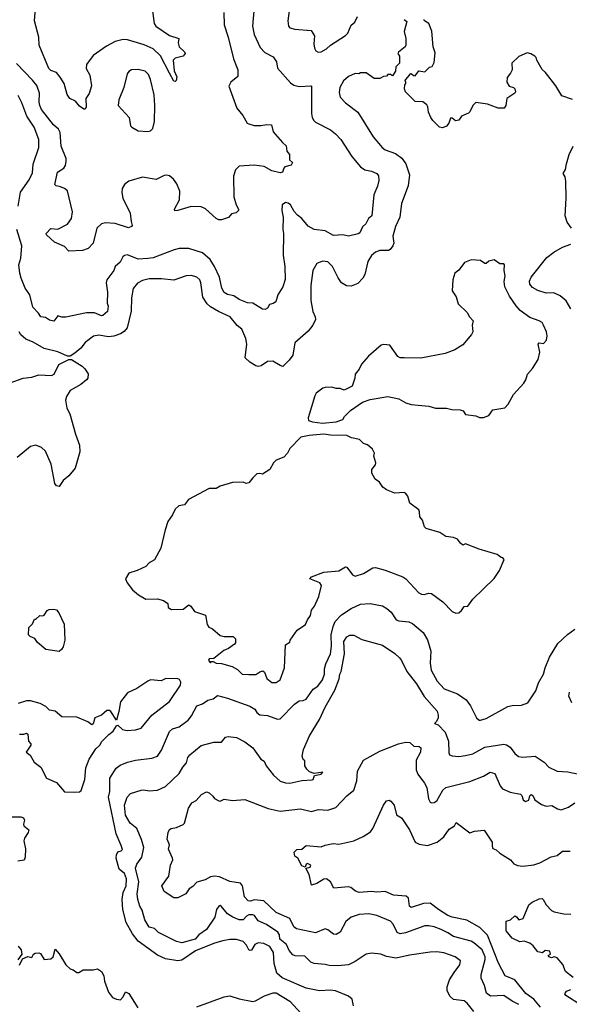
# Model space of a CAD drawing. Extents: x 1966327 to 2147849, y 395140 to 552178.
# Tile 205 of 256: x 2037126 to 2041155, y 527196 to 534413. Entities that reach past the tile are written whole.
import ezdxf

# ---------------------------------------------------------------- set-up
doc = ezdxf.new("R2010")
doc.units = 0

msp = doc.modelspace()

# ---------------------------------------------------------------- linework, layer by layer
at = {"layer": '0CON20XD'}
for points in [[(2038096, 534495), (2038112, 534385), (2038123.8, 534365), (2038225, 534298), (2038292.5, 534275), (2038286.7, 534243.3), (2038293.8, 534215), (2038335, 534176.2), (2038339.2, 534165), (2038325, 534146.2), (2038265, 534130), (2038250.8, 534115), (2038258.8, 534038.8), (2038277.5, 533995), (2038273, 533967), (2038265, 533960), (2038255, 533963.3), (2038225, 534020), (2038158.9, 534148.9), (2038105, 534199.5), (2038038.8, 534228.8), (2037915, 534266.2), (2037885, 534266.7), (2037825, 534252), (2037761.3, 534218.7), (2037665, 534151.2), (2037616.4, 534083.6), (2037612.5, 534055), (2037640, 534005), (2037651.9, 533928.1), (2037635, 533872.5), (2037610, 533835), (2037613.3, 533775), (2037605, 533757.5), (2037595, 533757.5), (2037565, 533780), (2037535.8, 533815.8), (2037492.5, 533835), (2037474.2, 533865), (2037451.5, 533945), (2037422, 533992), (2037394.6, 534024.6), (2037355, 534041.1), (2037338.6, 534055), (2037269.1, 534225), (2037266.2, 534283.8), (2037233.8, 534405), (2037244.4, 534525)], [(2038621.9, 534465), (2038625.5, 534375), (2038654.4, 534285), (2038693.3, 534125), (2038725.9, 534044.1), (2038725, 533997.5), (2038673.8, 533955), (2038660, 533925), (2038718.1, 533765), (2038760.7, 533710.7), (2038794.2, 533655), (2038805, 533648.6), (2038845, 533638.1), (2038895, 533638.1), (2038935.7, 533645.7), (2038971.7, 533641.7), (2038985, 533590), (2039051.7, 533511.7), (2039078.6, 533488.6), (2039085, 533450), (2039102.5, 533425), (2039103.3, 533385), (2039126.7, 533365), (2039115, 533347.5), (2039070, 533335), (2039061.2, 533325), (2039052.5, 533295), (2039035, 533290), (2038975, 533305.6), (2038917.8, 533337.8), (2038845.7, 533345.7), (2038735, 533338.8), (2038708.8, 533311.2), (2038694.2, 533265), (2038695.6, 533115), (2038712.5, 533055), (2038730, 533025), (2038728.8, 533015), (2038711.7, 532998.3), (2038679.3, 532990.7), (2038656.1, 532963.9), (2038605, 532946.7), (2038585, 532946.2), (2038565, 532956.2), (2038486.8, 533026.8), (2038455, 533040.8), (2038383.9, 533043.9), (2038285, 533013.8), (2038262.5, 533012.5), (2038260, 533025), (2038297.9, 533092.1), (2038298.9, 533155), (2038278.7, 533208.7), (2038254.2, 533244.2), (2038225, 533268), (2038205, 533274), (2038185, 533271.2), (2038125, 533242), (2038025, 533258.8), (2037925, 533230), (2037892.9, 533205), (2037877.1, 533175), (2037875.6, 533145.6), (2037880.6, 533105), (2037934.5, 532994.5), (2037943.3, 532933.3), (2037951.2, 532905), (2037944.1, 532895.9), (2037922.3, 532887.7), (2037825, 532919.4), (2037755.7, 532924.3), (2037724.5, 532915.5), (2037692, 532885), (2037664.1, 532775.9), (2037627.5, 532735), (2037585, 532721.2), (2037485, 532716.2), (2037455, 532750), (2037381.7, 532781.7), (2037321.2, 532835), (2037318.8, 532845), (2037355, 532882.5), (2037405, 532877.5), (2037476.4, 532913.6), (2037505.7, 532955), (2037512.9, 533005), (2037475, 533158.8), (2037454.6, 533174.6), (2037425, 533188.9), (2037393.3, 533195), (2037382.5, 533205), (2037402.5, 533295), (2037450, 533325), (2037462.5, 533345), (2037467.5, 533375), (2037466.2, 533395), (2037429.1, 533485), (2037421.5, 533585), (2037409.3, 533609.3), (2037372.9, 533642.9), (2037286.4, 533755), (2037273.5, 533783.5), (2037268.6, 533808.6), (2037271.1, 533875), (2037250.8, 533930.8), (2037220.5, 533970.5), (2037101.7, 534091.7)], [(2038844.5, 534505), (2038832.2, 534365), (2038844.3, 534305), (2038887.9, 534207.9), (2038923.5, 534173.5), (2038985, 534140), (2039008.1, 534105), (2039016.8, 534056.8), (2039109.8, 533949.8), (2039135, 533933.1), (2039175, 533923.5), (2039259.2, 533929.2), (2039265.8, 533925), (2039264.4, 533905), (2039265.6, 533725), (2039270.6, 533695), (2039282.5, 533675), (2039295, 533661.4), (2039405, 533604.4), (2039440, 533575), (2039479.4, 533535), (2039559.5, 533409.5), (2039624.1, 533334.1), (2039655, 533313.3), (2039705, 533302.7), (2039745, 533285.6), (2039755, 533267.5), (2039757.8, 533235), (2039747.9, 533192.1), (2039721.3, 533128.7), (2039708, 532975), (2039683.8, 532955), (2039663, 532917), (2039640, 532895), (2039618.8, 532851.2), (2039607.5, 532842.5), (2039535, 532825.7), (2039495, 532836), (2039425, 532831.1), (2039365, 532864.4), (2039284.5, 532874.5), (2039239.7, 532899.7), (2039194.2, 532955), (2039161.3, 532981.3), (2039137.9, 533007.9), (2039111.2, 533055), (2039095, 533068.8), (2039075, 533073.3), (2039050, 533055), (2039048, 533015), (2039058, 532965), (2039055.8, 532875), (2039060.8, 532845), (2039056.6, 532686.6), (2039070.5, 532605), (2039072, 532508), (2039055.8, 532455), (2039018, 532395), (2039002.5, 532345), (2038985, 532332.5), (2038957.5, 532325), (2038941.7, 532298.3), (2038925, 532288), (2038905, 532290), (2038835.3, 532335.3), (2038795, 532336.9), (2038735, 532362.7), (2038695, 532387.8), (2038648.6, 532398.6), (2038625, 532412.9), (2038608.5, 532445), (2038590.8, 532525), (2038553.8, 532605), (2038521.5, 532655), (2038465, 532704.4), (2038365, 532736.7), (2038295, 532736.5), (2038257.5, 532725), (2038105, 532668.2), (2038065, 532661.5), (2037995, 532656.9), (2037915, 532690), (2037895, 532685.5), (2037881.9, 532675), (2037862.2, 532635), (2037825.4, 532604.6), (2037815.5, 532575), (2037763.5, 532505), (2037760.5, 532485), (2037770, 532415), (2037767.3, 532335), (2037773.9, 532313.9), (2037770.4, 532275), (2037735, 532244), (2037725, 532242), (2037675, 532265.4), (2037615, 532264.4), (2037465, 532231.8), (2037435, 532231.9), (2037405, 532241.2), (2037375, 532204), (2037345, 532211.4), (2037315, 532231.2), (2037280, 532235), (2037262.9, 532262.9), (2037221.5, 532305), (2037200.5, 532395), (2037165.3, 532445), (2037137.6, 532517.6), (2037126.6, 532555), (2037120.4, 532615), (2037134.7, 532665.3), (2037142.3, 532755), (2037104.1, 532875)], [(2039103.8, 534495), (2039091.2, 534405), (2039096.4, 534366.4), (2039105, 534353.3), (2039143.9, 534343.9), (2039263, 534333), (2039287.5, 534295), (2039282, 534235), (2039286.2, 534205), (2039296.2, 534185), (2039314.3, 534174.3), (2039335, 534178), (2039375, 534200), (2039403.3, 534225), (2039515, 534297.5), (2039532.5, 534315), (2039556.4, 534373.6), (2039582.5, 534395), (2039602.5, 534435)], [(2039943.6, 534413.6), (2039965, 534400), (2039943.3, 534325), (2039957.5, 534275), (2039956.7, 534225), (2039952.5, 534215), (2039902.5, 534175), (2039897.5, 534165), (2039910, 534145), (2039910, 534095), (2039883, 534067), (2039880, 534035), (2039858.3, 534001.7), (2039845, 534010), (2039825, 534010), (2039815, 534000), (2039793, 533997), (2039765, 533982.5), (2039725, 533982.5), (2039665, 534022.5), (2039625, 534022.5), (2039613, 534017), (2039585, 534018), (2039535, 533996), (2039500, 533965), (2039472.9, 533915), (2039468.3, 533878.3), (2039476, 533845), (2039514.4, 533804.4), (2039605.5, 533735.5), (2039718, 533555), (2039782, 533475), (2039805, 533459.4), (2039881.1, 533431.1), (2039926.7, 533396.7), (2039955.4, 533355.4), (2039983.3, 533275), (2039973.7, 533196.3), (2039925.6, 533065), (2039911.9, 532965), (2039881.9, 532898.1), (2039860.5, 532825), (2039868.1, 532775), (2039861.4, 532755), (2039842.1, 532727.9), (2039829.5, 532720.5), (2039765, 532720), (2039735, 532709.1), (2039705.5, 532685), (2039678.7, 532641.3), (2039655.5, 532545), (2039642.4, 532517.6), (2039605, 532478.5), (2039555, 532460), (2039522, 532462), (2039484.7, 532484.7), (2039459.9, 532519.9), (2039418.5, 532605), (2039385, 532636.9), (2039345, 532641.9), (2039304.5, 532625.5), (2039275.6, 532575), (2039260, 532465), (2039259.2, 532355), (2039275.7, 532275), (2039292.9, 532235), (2039293.3, 532215), (2039275.6, 532175), (2039239.5, 532130.5), (2039143.8, 532045), (2039127.1, 531955), (2039101.8, 531918.2), (2039055, 531871.4), (2039035, 531877.5), (2038981.1, 531911.1), (2038941.8, 531908.2), (2038895, 531876.9), (2038875, 531870.6), (2038856.7, 531875), (2038813.8, 531903.8), (2038779.2, 531935), (2038790.4, 532035), (2038782.5, 532075), (2038754.2, 532145), (2038721.1, 532171.1), (2038667.5, 532235), (2038582.9, 532275), (2038525, 532308.8), (2038500.3, 532330.3), (2038468.8, 532378.8), (2038454.7, 532484.7), (2038446.2, 532505), (2038425, 532524.5), (2038385, 532538.9), (2038345, 532535.6), (2038255, 532502.5), (2038165, 532513.8), (2038075, 532514), (2038025, 532502.2), (2037988.1, 532481.9), (2037956.3, 532443.7), (2037946.5, 532375), (2037943.7, 532276.3), (2037914.6, 532155.4), (2037892, 532128), (2037865, 532110), (2037815, 532092.7), (2037777.4, 532087.4), (2037705, 532100), (2037666.4, 532093.6), (2037605, 532045.7), (2037574.4, 532005.6), (2037530.5, 531969.5), (2037495, 531947.5), (2037475, 531947.5), (2037405, 531978.6), (2037305, 532002.5), (2037225, 532049.4), (2037170.2, 532070.2), (2037135, 532103.1), (2037122.7, 532125)], [(2040733.8, 534093.8), (2040735.6, 534045), (2040725, 534020), (2040700.5, 533989.5), (2040696.2, 533955), (2040715, 533926), (2040746.7, 533915), (2040756.7, 533905), (2040760, 533885), (2040756.7, 533875), (2040696.7, 533835), (2040690, 533785), (2040676.4, 533763.6), (2040633.6, 533763.6), (2040555, 533792.5), (2040470, 533805), (2040446.7, 533785), (2040425, 533737.5), (2040415, 533727.5), (2040363.6, 533706.4), (2040345, 533677.5), (2040320.7, 533670.7), (2040295, 533690), (2040285, 533690), (2040271.2, 533655), (2040255, 533633.3), (2040225, 533620), (2040203.9, 533623.9), (2040153.6, 533673.6), (2040140, 533695), (2040122.5, 533735), (2040117.5, 533775), (2040109.3, 533789.3), (2040081.7, 533811.7), (2040025, 533812.5), (2039953.6, 533883.6), (2039947.5, 533905), (2039950, 533935), (2039957.5, 533945), (2039957.5, 533957.5), (2039950, 533965), (2039990, 534015), (2039995, 534017.5), (2040013, 534003), (2040025, 534002.5), (2040053, 534037), (2040095, 534030), (2040130, 534065), (2040149.3, 534070.7), (2040165, 534100), (2040170.5, 534170.5), (2040155.8, 534215), (2040148.3, 534328.3), (2040126.2, 534385), (2040092.5, 534405), (2040087.5, 534415)], [(2041177.9, 533827.9), (2041100, 533855), (2041055, 533927.5), (2040981.2, 534025), (2040955, 534047.5), (2040917.5, 534115), (2040912.5, 534135), (2040902.5, 534145), (2040873.6, 534163.6), (2040845, 534170), (2040785, 534143.8), (2040733.8, 534093.8)], [(2038065, 533594.2), (2038085, 533599.2), (2038102.5, 533615), (2038113.4, 533666.6), (2038116.7, 533783.3), (2038111.9, 533861.9), (2038085.5, 533975), (2038070.9, 534010.9), (2038045, 534035.6), (2037995, 534048.5), (2037944.6, 534045.4), (2037926.4, 534033.6), (2037914.2, 534015), (2037888.6, 533915), (2037852.9, 533825), (2037848, 533785), (2037928.8, 533695), (2037938.8, 533635), (2037946.7, 533625), (2037995, 533599.2), (2038065, 533594.2)], [(2037113.4, 533045), (2037131.5, 533148.5), (2037195, 533238.6), (2037219.2, 533290.8), (2037223.3, 533355), (2037266.2, 533475), (2037265.4, 533535), (2037230.8, 533625), (2037178.8, 533705), (2037142.4, 533802.4), (2037115, 533856)], [(2041171.1, 532885), (2041140, 532930), (2041125.5, 532975), (2041132.1, 533105), (2041129.1, 533229.1), (2041125, 533260), (2041110, 533285), (2041127.5, 533315), (2041135, 533357.5), (2041154.4, 533425), (2041184.4, 533485)], [(2041165, 532294.6), (2041132.5, 532352.5), (2041088, 532388), (2041040.6, 532410.6), (2040985, 532409.1), (2040925, 532427.8), (2040885, 532450), (2040866.2, 532475), (2040864.3, 532495.7), (2040875.4, 532525), (2040990.7, 532669.3), (2041042.1, 532707.9), (2041105, 532744.5), (2041165, 532767.5)], [(2039345, 531455.3), (2039445, 531464.6), (2039495, 531482.5), (2039507.5, 531505), (2039550.7, 531549.3), (2039639.3, 531610.7), (2039695, 531630), (2039825, 531650), (2039905, 531633.8), (2039957.5, 531605), (2039995, 531593.3), (2040125, 531580.8), (2040175, 531566.2), (2040254.1, 531565.9), (2040293.6, 531556.4), (2040355, 531553.3), (2040377.5, 531545), (2040395, 531520), (2040469.3, 531509.3), (2040497, 531497), (2040525, 531496.7), (2040565, 531512.5), (2040595, 531553.3), (2040681.7, 531568.3), (2040707.5, 531595), (2040746.7, 531665), (2040820.7, 531749.3), (2040835.8, 531774.2), (2040848, 531815), (2040884.3, 531855.7), (2040927, 531923), (2040938.8, 531975), (2040926.7, 532035), (2040935, 532043.3), (2040965, 532040), (2040986.7, 532065), (2040993.3, 532095), (2040988.8, 532125), (2040966.7, 532175), (2040955, 532192.5), (2040935, 532206.7), (2040865, 532230.8), (2040795, 532282), (2040764.2, 532315), (2040715.4, 532385.4), (2040681.4, 532455), (2040678.6, 532495), (2040685.7, 532534.3), (2040677.5, 532575), (2040680, 532615), (2040675, 532622.5), (2040645, 532623.3), (2040605, 532653.3), (2040566.1, 532643.9), (2040545, 532626.7), (2040535, 532626.7), (2040505, 532646.7), (2040435, 532653.3), (2040386.1, 532633.9), (2040343.9, 532576.1), (2040316.7, 532555), (2040302, 532505), (2040296, 532425), (2040325, 532382.5), (2040341.2, 532331.2), (2040405, 532267.5), (2040423.3, 532235), (2040450, 532205), (2040443.3, 532175), (2040447.5, 532125), (2040437.5, 532105), (2040375, 532030), (2040315, 531993.8), (2040244.1, 531965.9), (2040066.8, 531933.2), (2039943.9, 531933.9), (2039915, 531933.8), (2039897.5, 531945), (2039838.3, 532028.3), (2039795, 532033.3), (2039775, 532026.2), (2039682.3, 531947.7), (2039631.2, 531888.8), (2039615, 531852.5), (2039584, 531815), (2039582.5, 531785), (2039563, 531727), (2039505, 531697.5), (2039475, 531710), (2039445, 531710), (2039415, 531718.8), (2039365, 531718), (2039347.7, 531712.3), (2039300, 531675), (2039288.8, 531655), (2039240, 531495), (2039243.8, 531475), (2039273.3, 531465), (2039345, 531455.3)], [(2037055, 531751.2), (2037150, 531785), (2037215, 531792), (2037265, 531808.8), (2037360, 531805), (2037377.5, 531815), (2037412.5, 531885), (2037487, 531923), (2037505, 531923.3), (2037583.6, 531873.6), (2037603.9, 531853.9), (2037628.3, 531818.3), (2037626.2, 531785), (2037615.8, 531774.2), (2037575, 531738.8), (2037496.7, 531695), (2037467.7, 531652.3), (2037462.5, 531625), (2037470.8, 531565), (2037492.5, 531525), (2037534.3, 531375), (2037564.2, 531295), (2037565.7, 531245), (2037533.3, 531125), (2037485, 531070), (2037443.3, 531035), (2037415, 530992.5), (2037395, 530997.5), (2037384.1, 531014.1), (2037355.8, 531155), (2037315, 531251.2), (2037285, 531278), (2037245, 531294), (2037205, 531283.8), (2037107.1, 531202.9)], [(2039005, 529554.4), (2039034, 529575), (2039066.8, 529663.2), (2039075, 529830), (2039105, 529850), (2039107.5, 529865), (2039160.7, 529939.3), (2039220.7, 529979.3), (2039236.7, 530015), (2039258.8, 530045), (2039263.8, 530085), (2039285.7, 530114.3), (2039318, 530185), (2039337.5, 530265), (2039326.1, 530286.1), (2039253.6, 530313.6), (2039265, 530330), (2039355, 530363.3), (2039465, 530374.4), (2039515, 530403.8), (2039525, 530401.2), (2039565, 530344.2), (2039585, 530334.2), (2039645, 530354.4), (2039715, 530394.2), (2039735, 530396.9), (2039805, 530378.6), (2039935, 530330), (2039955.3, 530315.3), (2040052.2, 530212.2), (2040071.4, 530201.4), (2040090.6, 530200.6), (2040125, 530210.6), (2040145, 530207.8), (2040227.4, 530147.4), (2040296.4, 530076.4), (2040323.9, 530063.9), (2040345, 530066.7), (2040365, 530082.5), (2040385, 530112.5), (2040410, 530115), (2040447.5, 530165), (2040603.9, 530316.1), (2040643.6, 530376.4), (2040677, 530457), (2040668.3, 530468.3), (2040655, 530470), (2040625, 530492.5), (2040495, 530531.2), (2040395, 530572.5), (2040375, 530562.5), (2040357.5, 530575), (2040335, 530606), (2040305, 530618), (2040250, 530625), (2040205, 530653.3), (2040105, 530682.5), (2040092.5, 530695), (2040077.5, 530745), (2040058.3, 530768.3), (2040057.5, 530805), (2040050.7, 530820.7), (2039985, 530870), (2039971.7, 530921.7), (2039953, 530943), (2039945, 530947.5), (2039875, 530943.3), (2039815, 530966.7), (2039787, 530987), (2039763, 531023), (2039732.5, 531045), (2039708.3, 531088.3), (2039707.5, 531115), (2039735, 531150), (2039737.5, 531165), (2039722.5, 531215), (2039726.4, 531236.4), (2039712.5, 531265), (2039675.8, 531295.8), (2039645, 531307.5), (2039616.7, 531336.7), (2039558.8, 531348.8), (2039525, 531365.3), (2039405, 531367.6), (2039355.9, 531375.9), (2039247.5, 531365), (2039187.5, 531352.5), (2039105, 531270), (2039090, 531235), (2039063, 531207), (2039006.4, 531183.6), (2038987.5, 531165), (2038960, 531115), (2038905, 531082.5), (2038885, 531087.5), (2038865, 531083.3), (2038833.8, 531055), (2038805, 531017.5), (2038785, 531012.5), (2038765, 531023.8), (2038685, 531020), (2038596.1, 530993.9), (2038565, 530978), (2038515, 530978), (2038363.7, 530896.3), (2038335, 530856), (2038291.1, 530848.9), (2038266.2, 530825), (2038247, 530783), (2038212, 530735), (2038192.7, 530672.7), (2038160.5, 530539.5), (2038113.3, 530455), (2038075, 530432.5), (2038050, 530405), (2037987.5, 530375), (2037925, 530356.7), (2037902.5, 530315), (2037912.5, 530285), (2037952.5, 530235), (2037997, 530197), (2038050, 530165), (2038135, 530167.5), (2038180, 530155), (2038212.5, 530135), (2038213.9, 530103.9), (2038239.3, 530089.3), (2038325, 530093.3), (2038365, 530123.3), (2038380, 530115), (2038407.5, 530075), (2038488.3, 530048.3), (2038500.7, 529980.7), (2038511.7, 529961.7), (2038538.3, 529948.3), (2038595, 529900), (2038625, 529892.5), (2038691.7, 529891.7), (2038707.5, 529875), (2038707.5, 529845), (2038700, 529835), (2038657.5, 529805), (2038621.7, 529788.3), (2038548.3, 529731.7), (2038515, 529727.5), (2038510, 529715), (2038525, 529700), (2038531.7, 529708.3), (2038545, 529710), (2038565, 529697.5), (2038605, 529693.8), (2038682.1, 529672.1), (2038721.3, 529651.3), (2038756.1, 529616.1), (2038805, 529612.7), (2038856.2, 529613.8), (2038886.4, 529633.6), (2038909.3, 529639.3), (2038920.7, 529630.7), (2038936.7, 529585), (2038975, 529556), (2039005, 529554.4)], [(2039573.3, 527185), (2039563.6, 527233.6), (2039535, 527256.7), (2039440, 527295), (2039405, 527300), (2039324.3, 527295.7), (2039225, 527314.3), (2039050.7, 527390.7), (2039011.9, 527425), (2038991.2, 527495), (2038985.2, 527575.2), (2038960.5, 527620.5), (2038915, 527643.2), (2038873.5, 527646.5), (2038850.4, 527635), (2038825, 527594.2), (2038815, 527590.8), (2038805, 527595.8), (2038788.8, 527628.8), (2038765, 527657.7), (2038715, 527671.1), (2038665, 527671.1), (2038615, 527662), (2038553.1, 527645), (2038415, 527587.9), (2038315, 527520.7), (2038285, 527513.9), (2038195, 527530.4), (2038136, 527556), (2037995, 527658.1), (2037952.7, 527712.7), (2037905.9, 527795.9), (2037881.9, 527891.9), (2037875.9, 527965), (2037885.2, 528014.8), (2037907.3, 528065), (2037908.1, 528115), (2037894.2, 528154.2), (2037855, 528185.8), (2037833.5, 528266.5), (2037835, 528292.5), (2037845, 528313.3), (2037869.7, 528320.3), (2037878.7, 528331.3), (2037870.6, 528360.6), (2037832.5, 528445), (2037776.5, 528715), (2037785.8, 528755), (2037785.5, 528855), (2037832.1, 528927.9), (2037862, 528948), (2037915, 528970), (2037975, 528985.5), (2038095, 529000), (2038135, 529014.4), (2038165, 529060), (2038224.4, 529195), (2038246, 529215), (2038295, 529230.8), (2038361.2, 529278.8), (2038385, 529310), (2038425, 529383.1), (2038465, 529398.6), (2038505, 529425.8), (2038545, 529436.2), (2038575, 529459.2), (2038650.3, 529440.3), (2038812.5, 529382.5), (2038850.6, 529360.6), (2038865, 529334), (2038885, 529317.5), (2038943, 529313), (2039015, 529285.8), (2039035, 529287.5), (2039141.1, 529395), (2039175, 529419.4), (2039205, 529422.5), (2039225, 529432.5), (2039277.1, 529505), (2039312.2, 529527.8), (2039345.2, 529574.8), (2039360.4, 529615), (2039360.7, 529655), (2039369.3, 529690.7), (2039405.3, 529765), (2039411.5, 529821.5), (2039410.2, 529905), (2039423.3, 529965), (2039438.5, 530001.5), (2039485, 530052.1), (2039555, 530098.1), (2039625, 530129.5), (2039695, 530133.1), (2039785, 530116.2), (2039817.9, 530097.9), (2039849.4, 530069.4), (2039886.2, 530015), (2039905, 530007.1), (2039978.7, 529998.7), (2040005, 529988.6), (2040082.4, 529922.4), (2040115, 529866.7), (2040140, 529785), (2040135.5, 529695.5), (2040143.1, 529645), (2040185.6, 529565), (2040238.3, 529508.3), (2040335, 529472.9), (2040398, 529428), (2040431.4, 529385), (2040475, 529296.7), (2040495, 529280), (2040505, 529278), (2040545, 529291.4), (2040705, 529378), (2040736.4, 529386.4), (2040805, 529390), (2040850, 529405), (2040910, 529495), (2040928.3, 529551.7), (2040966.2, 529615), (2040977, 529663), (2041009.4, 529740.6), (2041070, 529840), (2041142.1, 529907.9), (2041196, 529945)], [(2037415, 529782.5), (2037316.4, 529796.4), (2037257, 529847), (2037236.4, 529876.4), (2037201.7, 529891.7), (2037190, 529905), (2037193, 529957), (2037220, 529985), (2037235, 530020), (2037245, 530020), (2037273, 530047), (2037295, 530042.5), (2037305, 530047.5), (2037327, 530083), (2037340.7, 530089.3), (2037375, 530092.5), (2037395, 530087.5), (2037412.5, 530065), (2037451.7, 529981.7), (2037457.5, 529865), (2037443.6, 529816.4), (2037433, 529797), (2037415, 529782.5)], [(2040454.6, 527144.6), (2040405.3, 527205.3), (2040385, 527221.4), (2040305, 527230.8), (2040282.5, 527252.5), (2040258.5, 527295), (2040258.6, 527325), (2040277.8, 527375), (2040309.8, 527430.2), (2040352.5, 527485), (2040357.5, 527515), (2040317.5, 527545), (2040235, 527572.6), (2040185, 527580.8), (2040135, 527578.9), (2039983.1, 527556.9), (2039885, 527533.5), (2039815, 527546.4), (2039773.8, 527565), (2039705, 527572.2), (2039665, 527563.3), (2039585, 527509.2), (2039535, 527485.7), (2039455, 527478.9), (2039395, 527480.4), (2039365, 527488.9), (2039285, 527495.3), (2039261.1, 527505), (2039215, 527548.5), (2039145, 527551.1), (2039128.2, 527558.2), (2039101.7, 527591.7), (2039082, 527635), (2039033.1, 527675), (2039030.4, 527705), (2039017.5, 527725), (2038935, 527781.6), (2038875, 527807.2), (2038846.2, 527846.2), (2038835, 527852.7), (2038805, 527852.3), (2038787.7, 527842.3), (2038765, 527816.7), (2038735, 527815.4), (2038687.5, 527835), (2038649.4, 527859.4), (2038602.5, 527915), (2038595, 527920), (2038585, 527916.7), (2038568.3, 527891.7), (2038555.8, 527835), (2038495, 527744.5), (2038440, 527705), (2038412.9, 527675), (2038315, 527646), (2038276.2, 527656.2), (2038142.7, 527722.7), (2038112.7, 527752.7), (2038075, 527761.1), (2038042.9, 527815), (2038024.2, 527885.8), (2038006.8, 527915), (2037990.7, 527965), (2037987.7, 528005), (2037998.4, 528095), (2037975.8, 528195), (2037985, 528224.3), (2038020.9, 528275), (2038035.8, 528345), (2038018.6, 528405), (2037985.5, 528485), (2037934.7, 528525), (2037901.7, 528581.7), (2037894.7, 528655), (2037913.8, 528715), (2037938.6, 528741.4), (2038015, 528765.6), (2038035, 528768.9), (2038075, 528761.5), (2038135, 528766.9), (2038195, 528793.1), (2038295, 528887.1), (2038322.1, 528935), (2038349.6, 528965), (2038358.6, 529005), (2038374, 529025), (2038455, 529092.9), (2038548.6, 529118.6), (2038605, 529118.6), (2038635, 529154), (2038655, 529158.1), (2038715, 529152.9), (2038775, 529119.2), (2038836, 529075), (2038892.3, 528992.3), (2038918.8, 528978.8), (2038933.6, 528943.6), (2038986, 528875), (2039035, 528831.2), (2039075, 528819.2), (2039105, 528818.1), (2039195, 528837.5), (2039269.5, 528840.5), (2039277.5, 528845), (2039286.4, 528873.6), (2039335, 528883.3), (2039347, 528897), (2039285, 528888), (2039251.1, 528901.1), (2039230, 528920), (2039216.7, 528945), (2039215, 528980), (2039205, 528990), (2039196.7, 529015), (2039206.2, 529065), (2039250, 529165), (2039323.9, 529285), (2039364, 529375), (2039435, 529500), (2039468.6, 529581.4), (2039473.1, 529615), (2039482.5, 529635), (2039506.7, 529765), (2039502.9, 529855), (2039525, 529890.6), (2039545, 529901.5), (2039575, 529903.1), (2039635, 529871.1), (2039785, 529829.4), (2039876.4, 529766.4), (2039910, 529735), (2039925.8, 529715), (2039964.7, 529634.7), (2040035, 529544.5), (2040091.7, 529451.7), (2040186.8, 529345), (2040194.6, 529315.4), (2040192.7, 529295), (2040181.1, 529268.9), (2040166.7, 529255), (2040194.1, 529244.1), (2040245, 529190), (2040270, 529125), (2040271.7, 529038.3)], [(2037528.3, 528751.7), (2037565, 528753.8), (2037575.8, 528764.2), (2037602.5, 528845), (2037611.3, 528928.7), (2037635, 528993.8), (2037685, 529068.8), (2037714, 529095), (2037728.3, 529121.7), (2037778, 529175), (2037810.9, 529199.1), (2037835, 529237.5), (2037845, 529242.5), (2037880, 529210), (2037913.6, 529203.6), (2037975, 529207.1), (2038015, 529221.4), (2038095.5, 529314.5), (2038224.2, 529415), (2038305.6, 529534.4), (2038307.3, 529557.3), (2038296, 529576), (2038285, 529581.2), (2038196.1, 529583.9), (2038163.6, 529566.4), (2038085, 529574), (2038064.2, 529565.8), (2037985, 529510), (2037915, 529478.8), (2037865, 529413.3), (2037852.2, 529342.2), (2037835, 529280), (2037795, 529342.5), (2037785, 529350), (2037765, 529350), (2037725, 529315.8), (2037676.7, 529295), (2037665, 529252.5), (2037655, 529243.8), (2037625, 529266.7), (2037545, 529300), (2037435, 529304), (2037385, 529344), (2037345, 529351.2), (2037317.9, 529377.9), (2037275, 529401.2), (2037205, 529420), (2037175, 529421.2), (2037115, 529402)], [(2041173.5, 529405), (2041152.1, 529455), (2041156.2, 529485)], [(2037125, 529176.7), (2037155, 529176.2), (2037175, 529183.3), (2037186.2, 529176.2), (2037191.2, 529125), (2037206.7, 529105), (2037207.5, 529095), (2037172.5, 529045), (2037203, 529023), (2037232.3, 528972.3), (2037280, 528935), (2037323.3, 528855), (2037395, 528822), (2037455, 528754.4), (2037528.3, 528751.7)], [(2038555, 528136.3), (2038525, 528130.3), (2038485, 528109.4), (2038425, 528091.5), (2038395, 528060), (2038367, 528043), (2038342.5, 528005), (2038285, 527976.7), (2038255, 527977.5), (2038185, 528022.5), (2038166.7, 528065), (2038220, 528135), (2038232.1, 528215), (2038247.3, 528255), (2038247, 528267), (2038217, 528333), (2038223.3, 528365), (2038207.1, 528407.1), (2038212.9, 528455), (2038223.1, 528476.9), (2038235, 528485.8), (2038275, 528493.1), (2038323.8, 528515), (2038333.3, 528525), (2038363.8, 528635), (2038379.5, 528660.5), (2038388, 528672), (2038419.5, 528690.5), (2038457.5, 528735), (2038495, 528753.3), (2038515, 528746.2), (2038542.7, 528722.7), (2038553.8, 528705), (2038585, 528686.9), (2038595, 528685.7), (2038625, 528700), (2038685, 528690), (2038775, 528697.5), (2038947.8, 528632.2), (2039035, 528612), (2039185, 528628.9), (2039265, 528609.7), (2039316.8, 528623.2), (2039385, 528618.2), (2039442.3, 528637.7), (2039525, 528724.4), (2039575.6, 528765), (2039598.2, 528835), (2039601.1, 528905), (2039647.1, 528985), (2039765, 529052.8), (2039903.8, 529105), (2039955, 529116.8), (2039985.4, 529115.4), (2040015, 529088.8), (2040055, 529085.5), (2040067.5, 529075), (2040064.4, 529045), (2040033.3, 528985), (2040032.5, 528915), (2040044, 528884), (2040093.8, 528816.2), (2040111.4, 528785), (2040123, 528703), (2040135, 528677.5), (2040145, 528673.3), (2040165, 528676), (2040183.2, 528686.8), (2040228.6, 528765), (2040248.8, 528785), (2040425, 528830.4), (2040525, 528868.9), (2040575, 528897.1), (2040609.1, 528889.1), (2040647.6, 528797.6), (2040665, 528776), (2040721.8, 528751.8), (2040797.7, 528737.7), (2040808, 528728), (2040817.5, 528695), (2040832.7, 528682.7), (2040858.3, 528691.7), (2040866.7, 528725), (2040875, 528733.3), (2040887.1, 528727.1), (2040902, 528695), (2040950.2, 528660.2), (2040985, 528649.2), (2041026.1, 528653.9), (2041068.8, 528628.8), (2041095, 528622.8), (2041149.3, 528640.7), (2041196.3, 528673.7)], [(2040271.7, 529038.3), (2040276.7, 529025), (2040295, 529018.6), (2040345, 529012.9), (2040395, 529018.9), (2040447.3, 529032.7), (2040535, 529081.4), (2040675, 529102.5), (2040695, 529097.5), (2040720.3, 529080.3), (2040755.5, 529035.5), (2040783.2, 529013.2), (2040815, 529008.1), (2040905, 529015.6), (2040971.2, 528971.2), (2041006, 528935), (2041065, 528905.7), (2041145, 528899.4), (2041225, 528883.1)], [(2040945, 527175.6), (2040895, 527235.3), (2040836.9, 527275), (2040755, 527375.4), (2040685.4, 527405.4), (2040635, 527497.1), (2040555, 527704.3), (2040499.3, 527759.3), (2040402.6, 527812.6), (2040295, 527836.2), (2040265, 527848.5), (2040195, 527891.2), (2040135, 527938.5), (2040085, 527934.6), (2039995, 527906.9), (2039983.5, 527915), (2039975.5, 527975.5), (2039958.7, 527988.7), (2039865, 527995.4), (2039805, 528024.4), (2039745, 528019.5), (2039705.6, 528024.4), (2039615, 528016.9), (2039586.7, 528026.7), (2039552.6, 528052.6), (2039535, 528056.9), (2039427.5, 528047.5), (2039404.5, 528094.5), (2039375, 528115.8), (2039355, 528114), (2039305, 528081.4), (2039265, 528070), (2039247, 528147), (2039222.5, 528195), (2039255, 528202), (2039259.2, 528215), (2039235, 528228), (2039225, 528222.5), (2039217.5, 528202.5), (2039195, 528211.2), (2039165, 528267.5), (2039143, 528283), (2039138.3, 528311.7), (2039158.3, 528331.7), (2039195, 528332.5), (2039225, 528361.2), (2039335, 528350), (2039365, 528362.5), (2039423.9, 528373.9), (2039465, 528370), (2039575, 528394), (2039644.2, 528425.8), (2039698.3, 528461.7), (2039715.5, 528484.5), (2039793.2, 528656.8), (2039815, 528687.5), (2039835, 528692.5), (2039846.7, 528685), (2039870, 528655), (2039889.2, 528585), (2039925, 528563.8), (2039982.2, 528475), (2040024, 528385), (2040055, 528369.4), (2040115, 528361.4), (2040185.4, 528384.6), (2040236.1, 528423.9), (2040275, 528480.8), (2040313.8, 528505), (2040325, 528530), (2040425, 528453.3), (2040460, 528465), (2040531.7, 528471.7), (2040590, 528385), (2040588.8, 528355), (2040595, 528337.5), (2040618.8, 528328.8), (2040645, 528304), (2040725, 528255.8), (2040748.8, 528225), (2040775, 528214.3), (2040815, 528208.6), (2040895, 528218.6), (2040937.9, 528232.1), (2041023.1, 528276.9), (2041065, 528287.1), (2041105, 528318.6), (2041162.1, 528317.9)], [(2037040, 528570), (2037135, 528570), (2037153, 528563), (2037160, 528545), (2037152.3, 528517.7), (2037155, 528503.3), (2037192.5, 528475), (2037188, 528455), (2037161.4, 528415), (2037155.6, 528395), (2037167.1, 528335), (2037165.8, 528274.2), (2037158, 528252), (2037112.5, 528245)], [(2040784.1, 527195), (2040735, 527218.4), (2040675, 527261.8), (2040576.4, 527256.4), (2040548.2, 527278.2), (2040533.1, 527335), (2040507.6, 527387.6), (2040509.1, 527415), (2040538.7, 527525), (2040537.6, 527545), (2040516.4, 527595), (2040455, 527647.5), (2040435, 527658.9), (2040305, 527692.3), (2040265, 527720.5), (2040215, 527743.9), (2040165, 527765.4), (2040125, 527772.3), (2040095, 527771.2), (2039955, 527719.5), (2039915, 527713.6), (2039893.9, 527723.9), (2039862.5, 527785), (2039845, 527805.5), (2039745, 527846.5), (2039685, 527858.5), (2039615.5, 527854.5), (2039555, 527835.6), (2039517, 527803), (2039474.4, 527725), (2039445, 527707.3), (2039425, 527711.5), (2039385, 527741.9), (2039365, 527748.6), (2039295, 527721.2), (2039155, 527749.4), (2039135, 527764.2), (2039105.8, 527825), (2039005, 527869.2), (2038915, 527954), (2038845, 527963.1), (2038817.8, 527952.2), (2038799.4, 527955), (2038774.4, 527985), (2038758, 528065), (2038744, 528084), (2038665, 528097.7), (2038591.6, 528131.6), (2038555, 528136.3)], [(2041183.6, 527393.6), (2041127.5, 527437.5), (2041108.3, 527488.3), (2041065, 527537.5), (2041045, 527543.3), (2041025, 527536.7), (2041007.5, 527545), (2041000, 527555), (2041016.7, 527565), (2041012.5, 527585), (2040978.3, 527591.7), (2040957.5, 527572.5), (2040925, 527580), (2040890.8, 527625), (2040865, 527643.8), (2040825, 527658.8), (2040792.5, 527655), (2040735, 527681.2), (2040693.1, 527735), (2040693.3, 527805), (2040725, 527815.8), (2040755, 527843.8), (2040768.3, 527838.3), (2040785, 527816.7), (2040815.8, 527824.2), (2040859.2, 527925), (2040883.8, 527945), (2040935, 527970), (2040955, 527971.2), (2040963.3, 527965), (2040986.2, 527925), (2041025, 527883.8), (2041044.4, 527874.4), (2041115, 527860), (2041165, 527857.5)], [(2037115, 527622.5), (2037136.7, 527595), (2037142.5, 527565), (2037113, 527523)], [(2037125, 527482.5), (2037145, 527530), (2037185, 527547.5), (2037215, 527540), (2037226.2, 527563.8), (2037238.8, 527571.2), (2037265, 527574.3), (2037279.1, 527569.1), (2037305, 527524), (2037355, 527528.8), (2037370, 527545), (2037385, 527600), (2037415, 527566.7), (2037464, 527485), (2037495, 527456.7), (2037518.6, 527448.6), (2037545, 527428.8), (2037559.5, 527430.5), (2037590.7, 527449.3), (2037665, 527450), (2037695, 527457.5), (2037725, 527437.5), (2037742.5, 527405), (2037746.7, 527365), (2037776.1, 527286.1), (2037805, 527246.7), (2037835, 527233.3), (2037865, 527230), (2037885, 527250), (2037901.7, 527288.3), (2037926.2, 527275), (2037991.3, 527171.3)], [(2041245, 527188.2), (2041130.6, 527260.6), (2041122.9, 527272.9), (2041135, 527292.5), (2041166.7, 527305)], [(2038425, 527178), (2038625, 527250.8), (2038665, 527257.5), (2038735, 527236.2), (2038835, 527216.2), (2038855, 527221.2), (2038921.3, 527258.7), (2038985, 527280.8), (2039005, 527280), (2039105, 527220), (2039215, 527100)]]:
    msp.add_lwpolyline(points, dxfattribs=at)

doc.saveas('drawing.dxf')
